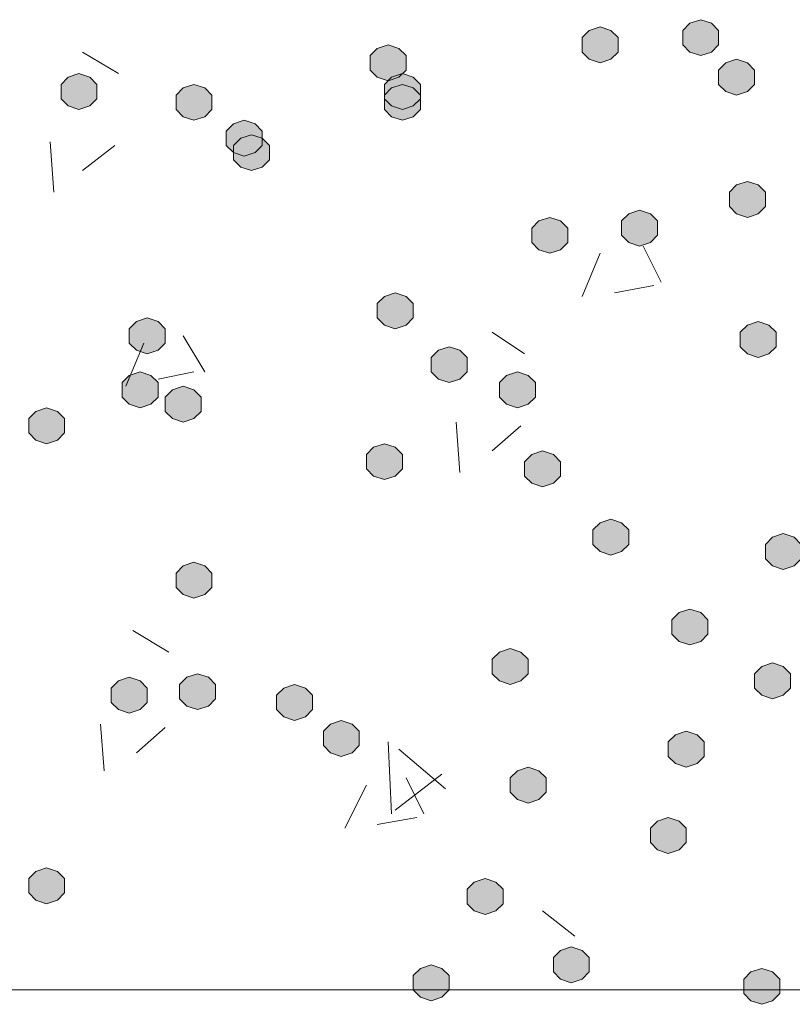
# Model space of a CAD drawing. Header units: millimetres. Extents: x 1527433 to 14789979, y -245576 to 11310.
# Tile 35 of 135: x 1948252 to 1948707, y -64464 to -63884. Entities that reach past the tile are written whole.
import ezdxf

# ---------------------------------------------------------------- set-up
doc = ezdxf.new("R2010")
doc.units = ezdxf.units.MM

msp = doc.modelspace()

# ---------------------------------------------------------------- hatches: boundary and pattern name
h = msp.add_hatch(color=7)
h.dxf.hatch_style = 2
h.paths.add_polyline_path([(1948594.067, -63888.229), (1948587.717, -63890.345), (1948583.483, -63894.579), (1948583.483, -63903.045), (1948587.717, -63907.279), (1948594.067, -63909.395), (1948600.417, -63907.279), (1948604.65, -63903.045), (1948604.65, -63894.579), (1948600.417, -63890.345)])
h = msp.add_hatch(color=7)
h.dxf.hatch_style = 2
h.paths.add_polyline_path([(1948653.333, -63883.995), (1948646.983, -63886.112), (1948642.75, -63890.345), (1948642.75, -63898.812), (1948646.983, -63903.045), (1948653.333, -63905.162), (1948659.683, -63903.045), (1948663.917, -63898.812), (1948663.917, -63890.345), (1948659.683, -63886.112)])
h = msp.add_hatch(color=7)
h.dxf.hatch_style = 2
h.paths.add_polyline_path([(1948469.183, -63898.812), (1948462.833, -63900.929), (1948458.6, -63905.162), (1948458.6, -63913.629), (1948462.833, -63917.862), (1948469.183, -63919.979), (1948475.533, -63917.862), (1948479.767, -63913.629), (1948479.767, -63905.162), (1948475.533, -63900.929)])
h = msp.add_hatch(color=7)
h.dxf.hatch_style = 2
h.paths.add_polyline_path([(1948674.5, -63907.279), (1948668.15, -63909.395), (1948663.917, -63913.629), (1948663.917, -63922.095), (1948668.15, -63926.329), (1948674.5, -63928.445), (1948680.85, -63926.329), (1948685.083, -63922.095), (1948685.083, -63913.629), (1948680.85, -63909.395)])
h = msp.add_hatch(color=7)
h.dxf.hatch_style = 2
h.paths.add_polyline_path([(1948287.15, -63915.745), (1948280.8, -63917.862), (1948276.567, -63922.095), (1948276.567, -63930.562), (1948280.8, -63934.795), (1948287.15, -63936.912), (1948293.5, -63934.795), (1948297.733, -63930.562), (1948297.733, -63922.095), (1948293.5, -63917.862)])
h = msp.add_hatch(color=7)
h.dxf.hatch_style = 2
h.paths.add_polyline_path([(1948477.65, -63915.745), (1948471.3, -63917.862), (1948467.067, -63922.095), (1948467.067, -63930.562), (1948471.3, -63934.795), (1948477.65, -63936.912), (1948484, -63934.795), (1948488.233, -63930.562), (1948488.233, -63922.095), (1948484, -63917.862)])
h = msp.add_hatch(color=7)
h.dxf.hatch_style = 2
h.paths.add_polyline_path([(1948354.883, -63922.095), (1948348.533, -63924.212), (1948344.3, -63928.445), (1948344.3, -63936.912), (1948348.533, -63941.145), (1948354.883, -63943.262), (1948361.233, -63941.145), (1948365.467, -63936.912), (1948365.467, -63928.445), (1948361.233, -63924.212)])
h = msp.add_hatch(color=7)
h.dxf.hatch_style = 2
h.paths.add_polyline_path([(1948477.65, -63922.095), (1948471.3, -63924.212), (1948467.067, -63928.445), (1948467.067, -63936.912), (1948471.3, -63941.145), (1948477.65, -63943.262), (1948484, -63941.145), (1948488.233, -63936.912), (1948488.233, -63928.445), (1948484, -63924.212)])
h = msp.add_hatch(color=7)
h.dxf.hatch_style = 2
h.paths.add_polyline_path([(1948384.517, -63943.262), (1948378.167, -63945.379), (1948373.933, -63949.612), (1948373.933, -63958.079), (1948378.167, -63962.312), (1948384.517, -63964.429), (1948390.867, -63962.312), (1948395.1, -63958.079), (1948395.1, -63949.612), (1948390.867, -63945.379)])
h = msp.add_hatch(color=7)
h.dxf.hatch_style = 2
h.paths.add_polyline_path([(1948388.75, -63951.729), (1948382.4, -63953.845), (1948378.167, -63958.079), (1948378.167, -63966.545), (1948382.4, -63970.779), (1948388.75, -63972.895), (1948395.1, -63970.779), (1948399.333, -63966.545), (1948399.333, -63958.079), (1948395.1, -63953.845)])
h = msp.add_hatch(color=7)
h.dxf.hatch_style = 2
h.paths.add_polyline_path([(1948680.85, -63979.245), (1948674.5, -63981.362), (1948670.267, -63985.595), (1948670.267, -63994.062), (1948674.5, -63998.295), (1948680.85, -64000.412), (1948687.2, -63998.295), (1948691.433, -63994.062), (1948691.433, -63985.595), (1948687.2, -63981.362)])
h = msp.add_hatch(color=7)
h.dxf.hatch_style = 2
h.paths.add_polyline_path([(1948617.35, -63996.179), (1948611, -63998.295), (1948606.767, -64002.529), (1948606.767, -64010.995), (1948611, -64015.229), (1948617.35, -64017.345), (1948623.7, -64015.229), (1948627.933, -64010.995), (1948627.933, -64002.529), (1948623.7, -63998.295)])
h = msp.add_hatch(color=7)
h.dxf.hatch_style = 2
h.paths.add_polyline_path([(1948564.433, -64000.412), (1948558.083, -64002.529), (1948553.85, -64006.762), (1948553.85, -64015.229), (1948558.083, -64019.462), (1948564.433, -64021.579), (1948570.783, -64019.462), (1948575.017, -64015.229), (1948575.017, -64006.762), (1948570.783, -64002.529)])
h = msp.add_hatch(color=7)
h.dxf.hatch_style = 2
h.paths.add_polyline_path([(1948473.417, -64044.862), (1948467.067, -64046.979), (1948462.833, -64051.212), (1948462.833, -64059.679), (1948467.067, -64063.912), (1948473.417, -64066.029), (1948479.767, -64063.912), (1948484, -64059.679), (1948484, -64051.212), (1948479.767, -64046.979)])
h = msp.add_hatch(color=7)
h.dxf.hatch_style = 2
h.paths.add_polyline_path([(1948327.367, -64059.679), (1948321.017, -64061.795), (1948316.783, -64066.029), (1948316.783, -64074.495), (1948321.017, -64078.729), (1948327.367, -64080.845), (1948333.717, -64078.729), (1948337.95, -64074.495), (1948337.95, -64066.029), (1948333.717, -64061.795)])
h = msp.add_hatch(color=7)
h.dxf.hatch_style = 2
h.paths.add_polyline_path([(1948687.2, -64061.795), (1948680.85, -64063.912), (1948676.617, -64068.145), (1948676.617, -64076.612), (1948680.85, -64080.845), (1948687.2, -64082.962), (1948693.55, -64080.845), (1948697.783, -64076.612), (1948697.783, -64068.145), (1948693.55, -64063.912)])
h = msp.add_hatch(color=7)
h.dxf.hatch_style = 2
h.paths.add_polyline_path([(1948505.167, -64076.612), (1948498.817, -64078.729), (1948494.583, -64082.962), (1948494.583, -64091.429), (1948498.817, -64095.662), (1948505.167, -64097.779), (1948511.517, -64095.662), (1948515.75, -64091.429), (1948515.75, -64082.962), (1948511.517, -64078.729)])
h = msp.add_hatch(color=7)
h.dxf.hatch_style = 2
h.paths.add_polyline_path([(1948323.133, -64091.429), (1948316.783, -64093.545), (1948312.55, -64097.779), (1948312.55, -64106.245), (1948316.783, -64110.479), (1948323.133, -64112.595), (1948329.483, -64110.479), (1948333.717, -64106.245), (1948333.717, -64097.779), (1948329.483, -64093.545)])
h = msp.add_hatch(color=7)
h.dxf.hatch_style = 2
h.paths.add_polyline_path([(1948545.383, -64091.429), (1948539.033, -64093.545), (1948534.8, -64097.779), (1948534.8, -64106.245), (1948539.033, -64110.479), (1948545.383, -64112.595), (1948551.733, -64110.479), (1948555.967, -64106.245), (1948555.967, -64097.779), (1948551.733, -64093.545)])
h = msp.add_hatch(color=7)
h.dxf.hatch_style = 2
h.paths.add_polyline_path([(1948348.533, -64099.895), (1948342.183, -64102.012), (1948337.95, -64106.245), (1948337.95, -64114.712), (1948342.183, -64118.945), (1948348.533, -64121.062), (1948354.883, -64118.945), (1948359.117, -64114.712), (1948359.117, -64106.245), (1948354.883, -64102.012)])
h = msp.add_hatch(color=7)
h.dxf.hatch_style = 2
h.paths.add_polyline_path([(1948268.1, -64112.595), (1948261.75, -64114.712), (1948257.517, -64118.945), (1948257.517, -64127.412), (1948261.75, -64131.645), (1948268.1, -64133.762), (1948274.45, -64131.645), (1948278.683, -64127.412), (1948278.683, -64118.945), (1948274.45, -64114.712)])
h = msp.add_hatch(color=7)
h.dxf.hatch_style = 2
h.paths.add_polyline_path([(1948467.067, -64133.762), (1948460.717, -64135.879), (1948456.483, -64140.112), (1948456.483, -64148.579), (1948460.717, -64152.812), (1948467.067, -64154.929), (1948473.417, -64152.812), (1948477.65, -64148.579), (1948477.65, -64140.112), (1948473.417, -64135.879)])
h = msp.add_hatch(color=7)
h.dxf.hatch_style = 2
h.paths.add_polyline_path([(1948560.2, -64137.995), (1948553.85, -64140.112), (1948549.617, -64144.345), (1948549.617, -64152.812), (1948553.85, -64157.045), (1948560.2, -64159.162), (1948566.55, -64157.045), (1948570.783, -64152.812), (1948570.783, -64144.345), (1948566.55, -64140.112)])
h = msp.add_hatch(color=7)
h.dxf.hatch_style = 2
h.paths.add_polyline_path([(1948600.417, -64178.212), (1948594.067, -64180.329), (1948589.833, -64184.562), (1948589.833, -64193.029), (1948594.067, -64197.262), (1948600.417, -64199.379), (1948606.767, -64197.262), (1948611, -64193.029), (1948611, -64184.562), (1948606.767, -64180.329)])
h = msp.add_hatch(color=7)
h.dxf.hatch_style = 2
h.paths.add_polyline_path([(1948702.017, -64186.679), (1948695.667, -64188.795), (1948691.433, -64193.029), (1948691.433, -64201.495), (1948695.667, -64205.729), (1948702.017, -64207.845), (1948708.367, -64205.729), (1948712.6, -64201.495), (1948712.6, -64193.029), (1948708.367, -64188.795)])
h = msp.add_hatch(color=7)
h.dxf.hatch_style = 2
h.paths.add_polyline_path([(1948354.883, -64203.612), (1948348.533, -64205.729), (1948344.3, -64209.962), (1948344.3, -64218.429), (1948348.533, -64222.662), (1948354.883, -64224.779), (1948361.233, -64222.662), (1948365.467, -64218.429), (1948365.467, -64209.962), (1948361.233, -64205.729)])
h = msp.add_hatch(color=7)
h.dxf.hatch_style = 2
h.paths.add_polyline_path([(1948646.983, -64231.129), (1948640.633, -64233.245), (1948636.4, -64237.479), (1948636.4, -64245.945), (1948640.633, -64250.179), (1948646.983, -64252.295), (1948653.333, -64250.179), (1948657.567, -64245.945), (1948657.567, -64237.479), (1948653.333, -64233.245)])
h = msp.add_hatch(color=7)
h.dxf.hatch_style = 2
h.paths.add_polyline_path([(1948541.15, -64254.412), (1948534.8, -64256.529), (1948530.567, -64260.762), (1948530.567, -64269.229), (1948534.8, -64273.462), (1948541.15, -64275.579), (1948547.5, -64273.462), (1948551.733, -64269.229), (1948551.733, -64260.762), (1948547.5, -64256.529)])
h = msp.add_hatch(color=7)
h.dxf.hatch_style = 2
h.paths.add_polyline_path([(1948695.667, -64262.879), (1948689.317, -64264.995), (1948685.083, -64269.229), (1948685.083, -64277.695), (1948689.317, -64281.929), (1948695.667, -64284.045), (1948702.017, -64281.929), (1948706.25, -64277.695), (1948706.25, -64269.229), (1948702.017, -64264.995)])
h = msp.add_hatch(color=7)
h.dxf.hatch_style = 2
h.paths.add_polyline_path([(1948316.783, -64271.345), (1948310.433, -64273.462), (1948306.2, -64277.695), (1948306.2, -64286.162), (1948310.433, -64290.395), (1948316.783, -64292.512), (1948323.133, -64290.395), (1948327.367, -64286.162), (1948327.367, -64277.695), (1948323.133, -64273.462)])
h = msp.add_hatch(color=7)
h.dxf.hatch_style = 2
h.paths.add_polyline_path([(1948357, -64269.229), (1948350.65, -64271.345), (1948346.417, -64275.579), (1948346.417, -64284.045), (1948350.65, -64288.279), (1948357, -64290.395), (1948363.35, -64288.279), (1948367.583, -64284.045), (1948367.583, -64275.579), (1948363.35, -64271.345)])
h = msp.add_hatch(color=7)
h.dxf.hatch_style = 2
h.paths.add_polyline_path([(1948414.15, -64275.579), (1948407.8, -64277.695), (1948403.567, -64281.929), (1948403.567, -64290.395), (1948407.8, -64294.629), (1948414.15, -64296.745), (1948420.5, -64294.629), (1948424.733, -64290.395), (1948424.733, -64281.929), (1948420.5, -64277.695)])
h = msp.add_hatch(color=7)
h.dxf.hatch_style = 2
h.paths.add_polyline_path([(1948441.667, -64296.745), (1948435.317, -64298.862), (1948431.083, -64303.095), (1948431.083, -64311.562), (1948435.317, -64315.795), (1948441.667, -64317.912), (1948448.017, -64315.795), (1948452.25, -64311.562), (1948452.25, -64303.095), (1948448.017, -64298.862)])
h = msp.add_hatch(color=7)
h.dxf.hatch_style = 2
h.paths.add_polyline_path([(1948644.867, -64303.095), (1948638.517, -64305.212), (1948634.283, -64309.445), (1948634.283, -64317.912), (1948638.517, -64322.145), (1948644.867, -64324.262), (1948651.217, -64322.145), (1948655.45, -64317.912), (1948655.45, -64309.445), (1948651.217, -64305.212)])
h = msp.add_hatch(color=7)
h.dxf.hatch_style = 2
h.paths.add_polyline_path([(1948551.733, -64324.262), (1948545.383, -64326.379), (1948541.15, -64330.612), (1948541.15, -64339.079), (1948545.383, -64343.312), (1948551.733, -64345.429), (1948558.083, -64343.312), (1948562.317, -64339.079), (1948562.317, -64330.612), (1948558.083, -64326.379)])
h = msp.add_hatch(color=7)
h.dxf.hatch_style = 2
h.paths.add_polyline_path([(1948634.283, -64353.895), (1948627.933, -64356.012), (1948623.7, -64360.245), (1948623.7, -64368.712), (1948627.933, -64372.945), (1948634.283, -64375.062), (1948640.633, -64372.945), (1948644.867, -64368.712), (1948644.867, -64360.245), (1948640.633, -64356.012)])
h = msp.add_hatch(color=7)
h.dxf.hatch_style = 2
h.paths.add_polyline_path([(1948268.1, -64383.529), (1948261.75, -64385.645), (1948257.517, -64389.879), (1948257.517, -64398.345), (1948261.75, -64402.579), (1948268.1, -64404.695), (1948274.45, -64402.579), (1948278.683, -64398.345), (1948278.683, -64389.879), (1948274.45, -64385.645)])
h = msp.add_hatch(color=7)
h.dxf.hatch_style = 2
h.paths.add_polyline_path([(1948526.333, -64389.879), (1948519.983, -64391.995), (1948515.75, -64396.229), (1948515.75, -64404.695), (1948519.983, -64408.929), (1948526.333, -64411.045), (1948532.683, -64408.929), (1948536.917, -64404.695), (1948536.917, -64396.229), (1948532.683, -64391.995)])
h = msp.add_hatch(color=7)
h.dxf.hatch_style = 2
h.paths.add_polyline_path([(1948577.133, -64430.095), (1948570.783, -64432.212), (1948566.55, -64436.445), (1948566.55, -64444.912), (1948570.783, -64449.145), (1948577.133, -64451.262), (1948583.483, -64449.145), (1948587.717, -64444.912), (1948587.717, -64436.445), (1948583.483, -64432.212)])
h = msp.add_hatch(color=7)
h.dxf.hatch_style = 2
h.paths.add_polyline_path([(1948494.583, -64440.679), (1948488.233, -64442.795), (1948484, -64447.029), (1948484, -64455.495), (1948488.233, -64459.729), (1948494.583, -64461.845), (1948500.933, -64459.729), (1948505.167, -64455.495), (1948505.167, -64447.029), (1948500.933, -64442.795)])
h = msp.add_hatch(color=7)
h.dxf.hatch_style = 2
h.paths.add_polyline_path([(1948689.317, -64442.795), (1948682.967, -64444.912), (1948678.733, -64449.145), (1948678.733, -64457.612), (1948682.967, -64461.845), (1948689.317, -64463.962), (1948695.667, -64461.845), (1948699.9, -64457.612), (1948699.9, -64449.145), (1948695.667, -64444.912)])

# ---------------------------------------------------------------- linework, layer by layer
at = {"color": 7, "lineweight": 0}
for points in [[(1948594.067, -63888.229), (1948587.717, -63890.345), (1948583.483, -63894.579), (1948583.483, -63903.045), (1948587.717, -63907.279), (1948594.067, -63909.395), (1948600.417, -63907.279), (1948604.65, -63903.045), (1948604.65, -63894.579), (1948600.417, -63890.345)], [(1948653.333, -63883.995), (1948646.983, -63886.112), (1948642.75, -63890.345), (1948642.75, -63898.812), (1948646.983, -63903.045), (1948653.333, -63905.162), (1948659.683, -63903.045), (1948663.917, -63898.812), (1948663.917, -63890.345), (1948659.683, -63886.112)], [(1948469.183, -63898.812), (1948462.833, -63900.929), (1948458.6, -63905.162), (1948458.6, -63913.629), (1948462.833, -63917.862), (1948469.183, -63919.979), (1948475.533, -63917.862), (1948479.767, -63913.629), (1948479.767, -63905.162), (1948475.533, -63900.929)], [(1948674.5, -63907.279), (1948668.15, -63909.395), (1948663.917, -63913.629), (1948663.917, -63922.095), (1948668.15, -63926.329), (1948674.5, -63928.445), (1948680.85, -63926.329), (1948685.083, -63922.095), (1948685.083, -63913.629), (1948680.85, -63909.395)], [(1948287.15, -63915.745), (1948280.8, -63917.862), (1948276.567, -63922.095), (1948276.567, -63930.562), (1948280.8, -63934.795), (1948287.15, -63936.912), (1948293.5, -63934.795), (1948297.733, -63930.562), (1948297.733, -63922.095), (1948293.5, -63917.862)], [(1948477.65, -63915.745), (1948471.3, -63917.862), (1948467.067, -63922.095), (1948467.067, -63930.562), (1948471.3, -63934.795), (1948477.65, -63936.912), (1948484, -63934.795), (1948488.233, -63930.562), (1948488.233, -63922.095), (1948484, -63917.862)], [(1948354.883, -63922.095), (1948348.533, -63924.212), (1948344.3, -63928.445), (1948344.3, -63936.912), (1948348.533, -63941.145), (1948354.883, -63943.262), (1948361.233, -63941.145), (1948365.467, -63936.912), (1948365.467, -63928.445), (1948361.233, -63924.212)], [(1948477.65, -63922.095), (1948471.3, -63924.212), (1948467.067, -63928.445), (1948467.067, -63936.912), (1948471.3, -63941.145), (1948477.65, -63943.262), (1948484, -63941.145), (1948488.233, -63936.912), (1948488.233, -63928.445), (1948484, -63924.212)], [(1948384.517, -63943.262), (1948378.167, -63945.379), (1948373.933, -63949.612), (1948373.933, -63958.079), (1948378.167, -63962.312), (1948384.517, -63964.429), (1948390.867, -63962.312), (1948395.1, -63958.079), (1948395.1, -63949.612), (1948390.867, -63945.379)], [(1948388.75, -63951.729), (1948382.4, -63953.845), (1948378.167, -63958.079), (1948378.167, -63966.545), (1948382.4, -63970.779), (1948388.75, -63972.895), (1948395.1, -63970.779), (1948399.333, -63966.545), (1948399.333, -63958.079), (1948395.1, -63953.845)], [(1948680.85, -63979.245), (1948674.5, -63981.362), (1948670.267, -63985.595), (1948670.267, -63994.062), (1948674.5, -63998.295), (1948680.85, -64000.412), (1948687.2, -63998.295), (1948691.433, -63994.062), (1948691.433, -63985.595), (1948687.2, -63981.362)], [(1948617.35, -63996.179), (1948611, -63998.295), (1948606.767, -64002.529), (1948606.767, -64010.995), (1948611, -64015.229), (1948617.35, -64017.345), (1948623.7, -64015.229), (1948627.933, -64010.995), (1948627.933, -64002.529), (1948623.7, -63998.295)], [(1948564.433, -64000.412), (1948558.083, -64002.529), (1948553.85, -64006.762), (1948553.85, -64015.229), (1948558.083, -64019.462), (1948564.433, -64021.579), (1948570.783, -64019.462), (1948575.017, -64015.229), (1948575.017, -64006.762), (1948570.783, -64002.529)], [(1948473.417, -64044.862), (1948467.067, -64046.979), (1948462.833, -64051.212), (1948462.833, -64059.679), (1948467.067, -64063.912), (1948473.417, -64066.029), (1948479.767, -64063.912), (1948484, -64059.679), (1948484, -64051.212), (1948479.767, -64046.979)], [(1948327.367, -64059.679), (1948321.017, -64061.795), (1948316.783, -64066.029), (1948316.783, -64074.495), (1948321.017, -64078.729), (1948327.367, -64080.845), (1948333.717, -64078.729), (1948337.95, -64074.495), (1948337.95, -64066.029), (1948333.717, -64061.795)], [(1948687.2, -64061.795), (1948680.85, -64063.912), (1948676.617, -64068.145), (1948676.617, -64076.612), (1948680.85, -64080.845), (1948687.2, -64082.962), (1948693.55, -64080.845), (1948697.783, -64076.612), (1948697.783, -64068.145), (1948693.55, -64063.912)], [(1948505.167, -64076.612), (1948498.817, -64078.729), (1948494.583, -64082.962), (1948494.583, -64091.429), (1948498.817, -64095.662), (1948505.167, -64097.779), (1948511.517, -64095.662), (1948515.75, -64091.429), (1948515.75, -64082.962), (1948511.517, -64078.729)], [(1948323.133, -64091.429), (1948316.783, -64093.545), (1948312.55, -64097.779), (1948312.55, -64106.245), (1948316.783, -64110.479), (1948323.133, -64112.595), (1948329.483, -64110.479), (1948333.717, -64106.245), (1948333.717, -64097.779), (1948329.483, -64093.545)], [(1948545.383, -64091.429), (1948539.033, -64093.545), (1948534.8, -64097.779), (1948534.8, -64106.245), (1948539.033, -64110.479), (1948545.383, -64112.595), (1948551.733, -64110.479), (1948555.967, -64106.245), (1948555.967, -64097.779), (1948551.733, -64093.545)], [(1948348.533, -64099.895), (1948342.183, -64102.012), (1948337.95, -64106.245), (1948337.95, -64114.712), (1948342.183, -64118.945), (1948348.533, -64121.062), (1948354.883, -64118.945), (1948359.117, -64114.712), (1948359.117, -64106.245), (1948354.883, -64102.012)], [(1948268.1, -64112.595), (1948261.75, -64114.712), (1948257.517, -64118.945), (1948257.517, -64127.412), (1948261.75, -64131.645), (1948268.1, -64133.762), (1948274.45, -64131.645), (1948278.683, -64127.412), (1948278.683, -64118.945), (1948274.45, -64114.712)], [(1948467.067, -64133.762), (1948460.717, -64135.879), (1948456.483, -64140.112), (1948456.483, -64148.579), (1948460.717, -64152.812), (1948467.067, -64154.929), (1948473.417, -64152.812), (1948477.65, -64148.579), (1948477.65, -64140.112), (1948473.417, -64135.879)], [(1948560.2, -64137.995), (1948553.85, -64140.112), (1948549.617, -64144.345), (1948549.617, -64152.812), (1948553.85, -64157.045), (1948560.2, -64159.162), (1948566.55, -64157.045), (1948570.783, -64152.812), (1948570.783, -64144.345), (1948566.55, -64140.112)], [(1948600.417, -64178.212), (1948594.067, -64180.329), (1948589.833, -64184.562), (1948589.833, -64193.029), (1948594.067, -64197.262), (1948600.417, -64199.379), (1948606.767, -64197.262), (1948611, -64193.029), (1948611, -64184.562), (1948606.767, -64180.329)], [(1948702.017, -64186.679), (1948695.667, -64188.795), (1948691.433, -64193.029), (1948691.433, -64201.495), (1948695.667, -64205.729), (1948702.017, -64207.845), (1948708.367, -64205.729), (1948712.6, -64201.495), (1948712.6, -64193.029), (1948708.367, -64188.795)], [(1948354.883, -64203.612), (1948348.533, -64205.729), (1948344.3, -64209.962), (1948344.3, -64218.429), (1948348.533, -64222.662), (1948354.883, -64224.779), (1948361.233, -64222.662), (1948365.467, -64218.429), (1948365.467, -64209.962), (1948361.233, -64205.729)], [(1948646.983, -64231.129), (1948640.633, -64233.245), (1948636.4, -64237.479), (1948636.4, -64245.945), (1948640.633, -64250.179), (1948646.983, -64252.295), (1948653.333, -64250.179), (1948657.567, -64245.945), (1948657.567, -64237.479), (1948653.333, -64233.245)], [(1948541.15, -64254.412), (1948534.8, -64256.529), (1948530.567, -64260.762), (1948530.567, -64269.229), (1948534.8, -64273.462), (1948541.15, -64275.579), (1948547.5, -64273.462), (1948551.733, -64269.229), (1948551.733, -64260.762), (1948547.5, -64256.529)], [(1948695.667, -64262.879), (1948689.317, -64264.995), (1948685.083, -64269.229), (1948685.083, -64277.695), (1948689.317, -64281.929), (1948695.667, -64284.045), (1948702.017, -64281.929), (1948706.25, -64277.695), (1948706.25, -64269.229), (1948702.017, -64264.995)], [(1948316.783, -64271.345), (1948310.433, -64273.462), (1948306.2, -64277.695), (1948306.2, -64286.162), (1948310.433, -64290.395), (1948316.783, -64292.512), (1948323.133, -64290.395), (1948327.367, -64286.162), (1948327.367, -64277.695), (1948323.133, -64273.462)], [(1948357, -64269.229), (1948350.65, -64271.345), (1948346.417, -64275.579), (1948346.417, -64284.045), (1948350.65, -64288.279), (1948357, -64290.395), (1948363.35, -64288.279), (1948367.583, -64284.045), (1948367.583, -64275.579), (1948363.35, -64271.345)], [(1948414.15, -64275.579), (1948407.8, -64277.695), (1948403.567, -64281.929), (1948403.567, -64290.395), (1948407.8, -64294.629), (1948414.15, -64296.745), (1948420.5, -64294.629), (1948424.733, -64290.395), (1948424.733, -64281.929), (1948420.5, -64277.695)], [(1948441.667, -64296.745), (1948435.317, -64298.862), (1948431.083, -64303.095), (1948431.083, -64311.562), (1948435.317, -64315.795), (1948441.667, -64317.912), (1948448.017, -64315.795), (1948452.25, -64311.562), (1948452.25, -64303.095), (1948448.017, -64298.862)], [(1948644.867, -64303.095), (1948638.517, -64305.212), (1948634.283, -64309.445), (1948634.283, -64317.912), (1948638.517, -64322.145), (1948644.867, -64324.262), (1948651.217, -64322.145), (1948655.45, -64317.912), (1948655.45, -64309.445), (1948651.217, -64305.212)], [(1948551.733, -64324.262), (1948545.383, -64326.379), (1948541.15, -64330.612), (1948541.15, -64339.079), (1948545.383, -64343.312), (1948551.733, -64345.429), (1948558.083, -64343.312), (1948562.317, -64339.079), (1948562.317, -64330.612), (1948558.083, -64326.379)], [(1948634.283, -64353.895), (1948627.933, -64356.012), (1948623.7, -64360.245), (1948623.7, -64368.712), (1948627.933, -64372.945), (1948634.283, -64375.062), (1948640.633, -64372.945), (1948644.867, -64368.712), (1948644.867, -64360.245), (1948640.633, -64356.012)], [(1948268.1, -64383.529), (1948261.75, -64385.645), (1948257.517, -64389.879), (1948257.517, -64398.345), (1948261.75, -64402.579), (1948268.1, -64404.695), (1948274.45, -64402.579), (1948278.683, -64398.345), (1948278.683, -64389.879), (1948274.45, -64385.645)], [(1948526.333, -64389.879), (1948519.983, -64391.995), (1948515.75, -64396.229), (1948515.75, -64404.695), (1948519.983, -64408.929), (1948526.333, -64411.045), (1948532.683, -64408.929), (1948536.917, -64404.695), (1948536.917, -64396.229), (1948532.683, -64391.995)], [(1948577.133, -64430.095), (1948570.783, -64432.212), (1948566.55, -64436.445), (1948566.55, -64444.912), (1948570.783, -64449.145), (1948577.133, -64451.262), (1948583.483, -64449.145), (1948587.717, -64444.912), (1948587.717, -64436.445), (1948583.483, -64432.212)], [(1948494.583, -64440.679), (1948488.233, -64442.795), (1948484, -64447.029), (1948484, -64455.495), (1948488.233, -64459.729), (1948494.583, -64461.845), (1948500.933, -64459.729), (1948505.167, -64455.495), (1948505.167, -64447.029), (1948500.933, -64442.795)], [(1948689.317, -64442.795), (1948682.967, -64444.912), (1948678.733, -64449.145), (1948678.733, -64457.612), (1948682.967, -64461.845), (1948689.317, -64463.962), (1948695.667, -64461.845), (1948699.9, -64457.612), (1948699.9, -64449.145), (1948695.667, -64444.912)]]:
    msp.add_lwpolyline(points, close=True, dxfattribs=at)
for points in [[(1948310.433, -63915.745), (1948289.267, -63903.045)], [(1948272.333, -63985.595), (1948270.217, -63955.962)], [(1948289.267, -63972.895), (1948308.317, -63958.079)], [(1948583.483, -64046.979), (1948594.067, -64021.579)], [(1948630.05, -64038.512), (1948619.467, -64017.345)], [(1948602.533, -64044.862), (1948625.817, -64040.629)], [(1948549.617, -64080.845), (1948530.567, -64068.145)], [(1948314.667, -64099.895), (1948325.25, -64074.495)], [(1948361.233, -64091.429), (1948348.533, -64070.262)], [(1948333.717, -64095.662), (1948354.883, -64091.429)], [(1948511.517, -64150.695), (1948509.4, -64121.062)], [(1948530.567, -64137.995), (1948547.5, -64123.179)], [(1948340.067, -64256.529), (1948318.9, -64243.829)], [(1948301.967, -64326.379), (1948299.85, -64298.862)], [(1948321.017, -64315.795), (1948337.95, -64300.979)], [(1948471.3, -64351.779), (1948469.183, -64309.445)], [(1948503.05, -64336.962), (1948475.533, -64313.679)], [(1948473.417, -64349.662), (1948500.933, -64328.495)], [(1948443.783, -64360.245), (1948456.483, -64334.845)], [(1948490.35, -64351.779), (1948479.767, -64330.612)], [(1948462.833, -64358.129), (1948486.117, -64353.895)], [(1948579.25, -64423.745), (1948560.2, -64408.929)], [(1946805.483, -64455.495), (1950702.267, -64455.495)]]:
    msp.add_lwpolyline(points, dxfattribs=at)

doc.saveas('drawing.dxf')
